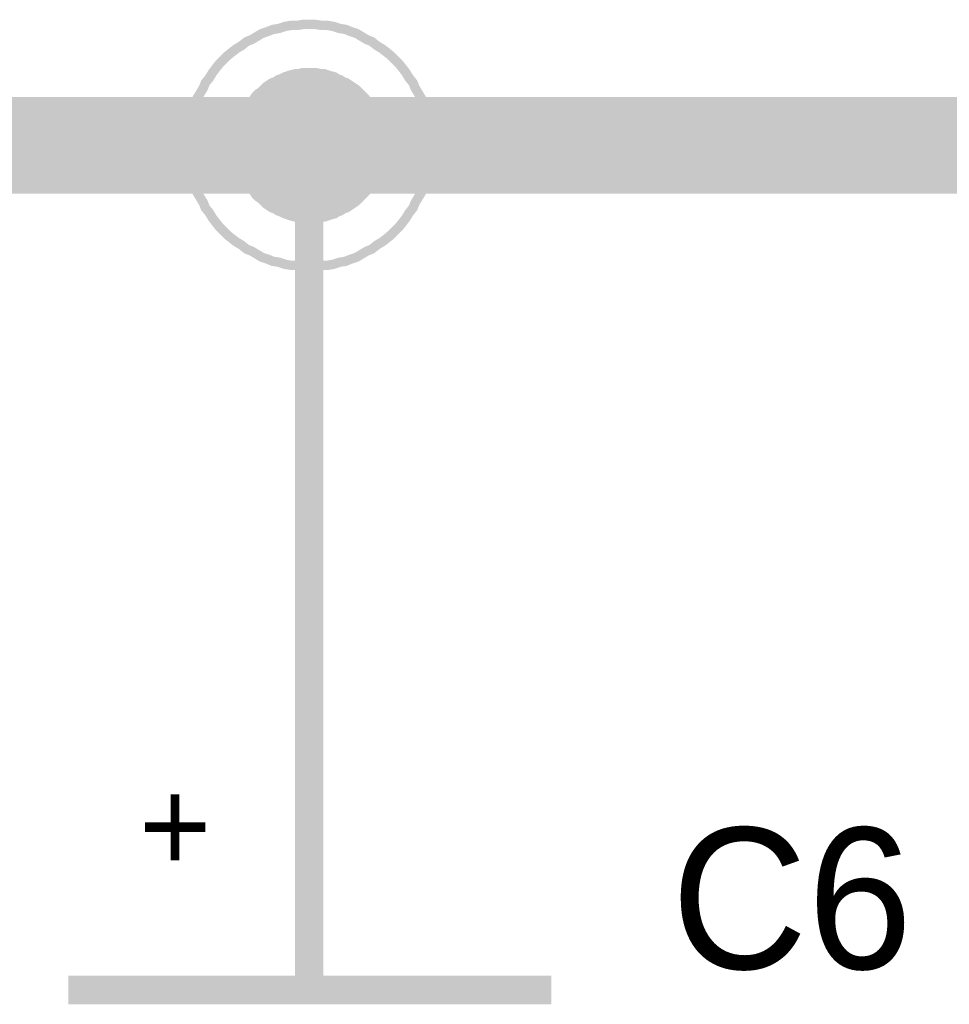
# Model space of a CAD drawing. Extents: x 0 to 22, y 0 to 17.
# Tile 31 of 62: x 10.18 to 10.565, y 12.244 to 12.652. Entities that reach past the tile are written whole.
import ezdxf

# ---------------------------------------------------------------- set-up
doc = ezdxf.new("R2010")
doc.units = 0
doc.layers.add('SHEET', color=255, linetype='CONTINUOUS')

msp = doc.modelspace()

# ---------------------------------------------------------------- linework, layer by layer
at = {"layer": 'SHEET'}
for points, const_width in [([(10.25006, 12.59975), (10.25006, 12.60225), (10.25047, 12.60476), (10.25047, 12.60726), (10.25089, 12.60977), (10.25173, 12.61227), (10.25214, 12.61477), (10.25298, 12.61686), (10.25381, 12.61937), (10.25506, 12.62145), (10.25632, 12.62354), (10.25715, 12.62563), (10.25882, 12.62771), (10.26007, 12.6298), (10.26132, 12.63147), (10.26299, 12.63356), (10.26466, 12.63523), (10.26633, 12.63689), (10.26842, 12.63856), (10.27009, 12.63982), (10.27218, 12.64107), (10.27426, 12.64274), (10.27635, 12.64357), (10.27844, 12.64482), (10.28052, 12.64608), (10.28303, 12.64691), (10.28511, 12.64775), (10.28762, 12.64816), (10.29012, 12.649), (10.29262, 12.64942), (10.29513, 12.64942), (10.29763, 12.64983), (10.30014, 12.64983)], 0.0039), ([(10.25006, 12.59975), (10.25006, 12.60225), (10.25047, 12.60476), (10.25047, 12.60726), (10.25089, 12.60977), (10.25173, 12.61227), (10.25214, 12.61477), (10.25298, 12.61686), (10.25381, 12.61937), (10.25506, 12.62145), (10.25632, 12.62354), (10.25715, 12.62563), (10.25882, 12.62771), (10.26007, 12.6298), (10.26132, 12.63147), (10.26299, 12.63356), (10.26466, 12.63523), (10.26633, 12.63689), (10.26842, 12.63856), (10.27009, 12.63982), (10.27218, 12.64107), (10.27426, 12.64274), (10.27635, 12.64357), (10.27844, 12.64482), (10.28052, 12.64608), (10.28303, 12.64691), (10.28511, 12.64775), (10.28762, 12.64816), (10.29012, 12.649), (10.29262, 12.64942), (10.29513, 12.64942), (10.29763, 12.64983), (10.30014, 12.64983)], 0.0039), ([(10.25006, 12.59975), (10.25006, 12.60225), (10.25047, 12.60476), (10.25047, 12.60726), (10.25089, 12.60977), (10.25173, 12.61227), (10.25214, 12.61477), (10.25298, 12.61686), (10.25381, 12.61937), (10.25506, 12.62145), (10.25632, 12.62354), (10.25715, 12.62563), (10.25882, 12.62771), (10.26007, 12.6298), (10.26132, 12.63147), (10.26299, 12.63356), (10.26466, 12.63523), (10.26633, 12.63689), (10.26842, 12.63856), (10.27009, 12.63982), (10.27218, 12.64107), (10.27426, 12.64274), (10.27635, 12.64357), (10.27844, 12.64482), (10.28052, 12.64608), (10.28303, 12.64691), (10.28511, 12.64775), (10.28762, 12.64816), (10.29012, 12.649), (10.29262, 12.64942), (10.29513, 12.64942), (10.29763, 12.64983), (10.30014, 12.64983)], 0.0039), ([(10.25006, 12.59975), (10.25006, 12.60225), (10.25047, 12.60476), (10.25047, 12.60726), (10.25089, 12.60977), (10.25173, 12.61227), (10.25214, 12.61477), (10.25298, 12.61686), (10.25381, 12.61937), (10.25506, 12.62145), (10.25632, 12.62354), (10.25715, 12.62563), (10.25882, 12.62771), (10.26007, 12.6298), (10.26132, 12.63147), (10.26299, 12.63356), (10.26466, 12.63523), (10.26633, 12.63689), (10.26842, 12.63856), (10.27009, 12.63982), (10.27218, 12.64107), (10.27426, 12.64274), (10.27635, 12.64357), (10.27844, 12.64482), (10.28052, 12.64608), (10.28303, 12.64691), (10.28511, 12.64775), (10.28762, 12.64816), (10.29012, 12.649), (10.29262, 12.64942), (10.29513, 12.64942), (10.29763, 12.64983), (10.30014, 12.64983)], 0.0039), ([(10.30014, 12.64983), (10.30014, 12.64983)], 0.0039), ([(10.30014, 12.64983), (10.30264, 12.64983), (10.30514, 12.64942), (10.30765, 12.64942), (10.31015, 12.649), (10.31266, 12.64816), (10.31516, 12.64775), (10.31725, 12.64691), (10.31975, 12.64608), (10.32184, 12.64482), (10.32392, 12.64357), (10.32601, 12.64274), (10.3281, 12.64107), (10.33018, 12.63982), (10.33185, 12.63856), (10.33394, 12.63689), (10.33561, 12.63523), (10.33728, 12.63356), (10.33895, 12.63147), (10.3402, 12.6298), (10.34145, 12.62771), (10.34312, 12.62563), (10.34396, 12.62354), (10.34521, 12.62145), (10.34646, 12.61937), (10.34729, 12.61686), (10.34813, 12.61477), (10.34855, 12.61227), (10.34938, 12.60977), (10.3498, 12.60726), (10.3498, 12.60476), (10.35022, 12.60225), (10.35022, 12.59975)], 0.0039), ([(10.30014, 12.64983), (10.30014, 12.64983)], 0.0039), ([(10.30014, 12.64983), (10.30264, 12.64983), (10.30514, 12.64942), (10.30765, 12.64942), (10.31015, 12.649), (10.31266, 12.64816), (10.31516, 12.64775), (10.31725, 12.64691), (10.31975, 12.64608), (10.32184, 12.64482), (10.32392, 12.64357), (10.32601, 12.64274), (10.3281, 12.64107), (10.33018, 12.63982), (10.33185, 12.63856), (10.33394, 12.63689), (10.33561, 12.63523), (10.33728, 12.63356), (10.33895, 12.63147), (10.3402, 12.6298), (10.34145, 12.62771), (10.34312, 12.62563), (10.34396, 12.62354), (10.34521, 12.62145), (10.34646, 12.61937), (10.34729, 12.61686), (10.34813, 12.61477), (10.34855, 12.61227), (10.34938, 12.60977), (10.3498, 12.60726), (10.3498, 12.60476), (10.35022, 12.60225), (10.35022, 12.59975)], 0.0039), ([(10.30014, 12.64983), (10.30014, 12.64983)], 0.0039), ([(10.30014, 12.64983), (10.30264, 12.64983), (10.30514, 12.64942), (10.30765, 12.64942), (10.31015, 12.649), (10.31266, 12.64816), (10.31516, 12.64775), (10.31725, 12.64691), (10.31975, 12.64608), (10.32184, 12.64482), (10.32392, 12.64357), (10.32601, 12.64274), (10.3281, 12.64107), (10.33018, 12.63982), (10.33185, 12.63856), (10.33394, 12.63689), (10.33561, 12.63523), (10.33728, 12.63356), (10.33895, 12.63147), (10.3402, 12.6298), (10.34145, 12.62771), (10.34312, 12.62563), (10.34396, 12.62354), (10.34521, 12.62145), (10.34646, 12.61937), (10.34729, 12.61686), (10.34813, 12.61477), (10.34855, 12.61227), (10.34938, 12.60977), (10.3498, 12.60726), (10.3498, 12.60476), (10.35022, 12.60225), (10.35022, 12.59975)], 0.0039), ([(10.30014, 12.64983), (10.30014, 12.64983)], 0.0039), ([(10.30014, 12.64983), (10.30264, 12.64983), (10.30514, 12.64942), (10.30765, 12.64942), (10.31015, 12.649), (10.31266, 12.64816), (10.31516, 12.64775), (10.31725, 12.64691), (10.31975, 12.64608), (10.32184, 12.64482), (10.32392, 12.64357), (10.32601, 12.64274), (10.3281, 12.64107), (10.33018, 12.63982), (10.33185, 12.63856), (10.33394, 12.63689), (10.33561, 12.63523), (10.33728, 12.63356), (10.33895, 12.63147), (10.3402, 12.6298), (10.34145, 12.62771), (10.34312, 12.62563), (10.34396, 12.62354), (10.34521, 12.62145), (10.34646, 12.61937), (10.34729, 12.61686), (10.34813, 12.61477), (10.34855, 12.61227), (10.34938, 12.60977), (10.3498, 12.60726), (10.3498, 12.60476), (10.35022, 12.60225), (10.35022, 12.59975)], 0.0039), ([(10.27009, 12.59975), (10.27009, 12.60142), (10.27009, 12.60267), (10.27051, 12.60434), (10.27051, 12.60601), (10.27092, 12.60726), (10.27134, 12.60851), (10.27176, 12.61018), (10.27259, 12.61144), (10.27301, 12.61269), (10.27384, 12.61394), (10.27468, 12.61519), (10.2751, 12.61644), (10.27635, 12.6177), (10.27718, 12.61895), (10.27802, 12.6202), (10.27885, 12.62104), (10.2801, 12.62187), (10.28136, 12.62312), (10.28219, 12.62396), (10.28344, 12.62479), (10.2847, 12.62563), (10.28595, 12.62604), (10.2872, 12.62688), (10.28845, 12.6273), (10.29012, 12.62813), (10.29137, 12.62855), (10.29262, 12.62896), (10.29429, 12.62938), (10.29555, 12.62938), (10.29722, 12.6298), (10.29847, 12.6298), (10.30014, 12.6298)], 0.0039), ([(10.27009, 12.59975), (10.27009, 12.60142), (10.27009, 12.60267), (10.27051, 12.60434), (10.27051, 12.60601), (10.27092, 12.60726), (10.27134, 12.60851), (10.27176, 12.61018), (10.27259, 12.61144), (10.27301, 12.61269), (10.27384, 12.61394), (10.27468, 12.61519), (10.2751, 12.61644), (10.27635, 12.6177), (10.27718, 12.61895), (10.27802, 12.6202), (10.27885, 12.62104), (10.2801, 12.62187), (10.28136, 12.62312), (10.28219, 12.62396), (10.28344, 12.62479), (10.2847, 12.62563), (10.28595, 12.62604), (10.2872, 12.62688), (10.28845, 12.6273), (10.29012, 12.62813), (10.29137, 12.62855), (10.29262, 12.62896), (10.29429, 12.62938), (10.29555, 12.62938), (10.29722, 12.6298), (10.29847, 12.6298), (10.30014, 12.6298)], 0.0039), ([(10.27009, 12.59975), (10.27009, 12.60142), (10.27009, 12.60267), (10.27051, 12.60434), (10.27051, 12.60601), (10.27092, 12.60726), (10.27134, 12.60851), (10.27176, 12.61018), (10.27259, 12.61144), (10.27301, 12.61269), (10.27384, 12.61394), (10.27468, 12.61519), (10.2751, 12.61644), (10.27635, 12.6177), (10.27718, 12.61895), (10.27802, 12.6202), (10.27885, 12.62104), (10.2801, 12.62187), (10.28136, 12.62312), (10.28219, 12.62396), (10.28344, 12.62479), (10.2847, 12.62563), (10.28595, 12.62604), (10.2872, 12.62688), (10.28845, 12.6273), (10.29012, 12.62813), (10.29137, 12.62855), (10.29262, 12.62896), (10.29429, 12.62938), (10.29555, 12.62938), (10.29722, 12.6298), (10.29847, 12.6298), (10.30014, 12.6298)], 0.0039), ([(10.27009, 12.59975), (10.27009, 12.60142), (10.27009, 12.60267), (10.27051, 12.60434), (10.27051, 12.60601), (10.27092, 12.60726), (10.27134, 12.60851), (10.27176, 12.61018), (10.27259, 12.61144), (10.27301, 12.61269), (10.27384, 12.61394), (10.27468, 12.61519), (10.2751, 12.61644), (10.27635, 12.6177), (10.27718, 12.61895), (10.27802, 12.6202), (10.27885, 12.62104), (10.2801, 12.62187), (10.28136, 12.62312), (10.28219, 12.62396), (10.28344, 12.62479), (10.2847, 12.62563), (10.28595, 12.62604), (10.2872, 12.62688), (10.28845, 12.6273), (10.29012, 12.62813), (10.29137, 12.62855), (10.29262, 12.62896), (10.29429, 12.62938), (10.29555, 12.62938), (10.29722, 12.6298), (10.29847, 12.6298), (10.30014, 12.6298)], 0.0039), ([(10.30014, 12.6298), (10.30014, 12.6298)], 0.0039), ([(10.30014, 12.6298), (10.30181, 12.6298), (10.30306, 12.6298), (10.30473, 12.62938), (10.3064, 12.62938), (10.30765, 12.62896), (10.3089, 12.62855), (10.31057, 12.62813), (10.31182, 12.6273), (10.31307, 12.62688), (10.31433, 12.62604), (10.31558, 12.62563), (10.31683, 12.62479), (10.31808, 12.62396), (10.31933, 12.62312), (10.32059, 12.62187), (10.32142, 12.62104), (10.32226, 12.6202), (10.32351, 12.61895), (10.32434, 12.6177), (10.32518, 12.61644), (10.32601, 12.61519), (10.32643, 12.61394), (10.32726, 12.61269), (10.32768, 12.61144), (10.32852, 12.61018), (10.32893, 12.60851), (10.32935, 12.60726), (10.32977, 12.60601), (10.32977, 12.60434), (10.33018, 12.60267), (10.33018, 12.60142), (10.33018, 12.59975)], 0.0039), ([(10.30014, 12.6298), (10.30014, 12.6298)], 0.0039), ([(10.30014, 12.6298), (10.30181, 12.6298), (10.30306, 12.6298), (10.30473, 12.62938), (10.3064, 12.62938), (10.30765, 12.62896), (10.3089, 12.62855), (10.31057, 12.62813), (10.31182, 12.6273), (10.31307, 12.62688), (10.31433, 12.62604), (10.31558, 12.62563), (10.31683, 12.62479), (10.31808, 12.62396), (10.31933, 12.62312), (10.32059, 12.62187), (10.32142, 12.62104), (10.32226, 12.6202), (10.32351, 12.61895), (10.32434, 12.6177), (10.32518, 12.61644), (10.32601, 12.61519), (10.32643, 12.61394), (10.32726, 12.61269), (10.32768, 12.61144), (10.32852, 12.61018), (10.32893, 12.60851), (10.32935, 12.60726), (10.32977, 12.60601), (10.32977, 12.60434), (10.33018, 12.60267), (10.33018, 12.60142), (10.33018, 12.59975)], 0.0039), ([(10.30014, 12.6298), (10.30014, 12.6298)], 0.0039), ([(10.30014, 12.6298), (10.30181, 12.6298), (10.30306, 12.6298), (10.30473, 12.62938), (10.3064, 12.62938), (10.30765, 12.62896), (10.3089, 12.62855), (10.31057, 12.62813), (10.31182, 12.6273), (10.31307, 12.62688), (10.31433, 12.62604), (10.31558, 12.62563), (10.31683, 12.62479), (10.31808, 12.62396), (10.31933, 12.62312), (10.32059, 12.62187), (10.32142, 12.62104), (10.32226, 12.6202), (10.32351, 12.61895), (10.32434, 12.6177), (10.32518, 12.61644), (10.32601, 12.61519), (10.32643, 12.61394), (10.32726, 12.61269), (10.32768, 12.61144), (10.32852, 12.61018), (10.32893, 12.60851), (10.32935, 12.60726), (10.32977, 12.60601), (10.32977, 12.60434), (10.33018, 12.60267), (10.33018, 12.60142), (10.33018, 12.59975)], 0.0039), ([(10.30014, 12.6298), (10.30014, 12.6298)], 0.0039), ([(10.30014, 12.6298), (10.30181, 12.6298), (10.30306, 12.6298), (10.30473, 12.62938), (10.3064, 12.62938), (10.30765, 12.62896), (10.3089, 12.62855), (10.31057, 12.62813), (10.31182, 12.6273), (10.31307, 12.62688), (10.31433, 12.62604), (10.31558, 12.62563), (10.31683, 12.62479), (10.31808, 12.62396), (10.31933, 12.62312), (10.32059, 12.62187), (10.32142, 12.62104), (10.32226, 12.6202), (10.32351, 12.61895), (10.32434, 12.6177), (10.32518, 12.61644), (10.32601, 12.61519), (10.32643, 12.61394), (10.32726, 12.61269), (10.32768, 12.61144), (10.32852, 12.61018), (10.32893, 12.60851), (10.32935, 12.60726), (10.32977, 12.60601), (10.32977, 12.60434), (10.33018, 12.60267), (10.33018, 12.60142), (10.33018, 12.59975)], 0.0039), ([(7.60042, 12.59975), (8.50019, 12.59975), (9.40037, 12.59975), (10.30014, 12.59975), (12.60005, 12.59975)], 0.04), ([(10.30014, 12.5), (10.30014, 12.59975)], 0.0118), ([(10.30014, 12.54967), (10.29763, 12.54967), (10.29513, 12.55008), (10.29262, 12.55008), (10.29012, 12.5505), (10.28762, 12.55134), (10.28511, 12.55175), (10.28303, 12.55259), (10.28052, 12.55342), (10.27844, 12.55467), (10.27635, 12.55593), (10.27426, 12.55676), (10.27218, 12.55843), (10.27009, 12.55968), (10.26842, 12.56093), (10.26633, 12.5626), (10.26466, 12.56427), (10.26299, 12.56594), (10.26132, 12.56803), (10.26007, 12.5697), (10.25882, 12.57179), (10.25715, 12.57387), (10.25632, 12.57596), (10.25506, 12.57805), (10.25381, 12.58013), (10.25298, 12.58264), (10.25214, 12.58472), (10.25173, 12.58723), (10.25089, 12.58973), (10.25047, 12.59224), (10.25047, 12.59474), (10.25006, 12.59725), (10.25006, 12.59975)], 0.0039), ([(10.25006, 12.59975), (10.25006, 12.59975)], 0.0039), ([(10.30014, 12.54967), (10.29763, 12.54967), (10.29513, 12.55008), (10.29262, 12.55008), (10.29012, 12.5505), (10.28762, 12.55134), (10.28511, 12.55175), (10.28303, 12.55259), (10.28052, 12.55342), (10.27844, 12.55467), (10.27635, 12.55593), (10.27426, 12.55676), (10.27218, 12.55843), (10.27009, 12.55968), (10.26842, 12.56093), (10.26633, 12.5626), (10.26466, 12.56427), (10.26299, 12.56594), (10.26132, 12.56803), (10.26007, 12.5697), (10.25882, 12.57179), (10.25715, 12.57387), (10.25632, 12.57596), (10.25506, 12.57805), (10.25381, 12.58013), (10.25298, 12.58264), (10.25214, 12.58472), (10.25173, 12.58723), (10.25089, 12.58973), (10.25047, 12.59224), (10.25047, 12.59474), (10.25006, 12.59725), (10.25006, 12.59975)], 0.0039), ([(10.25006, 12.59975), (10.25006, 12.59975)], 0.0039), ([(10.30014, 12.54967), (10.29763, 12.54967), (10.29513, 12.55008), (10.29262, 12.55008), (10.29012, 12.5505), (10.28762, 12.55134), (10.28511, 12.55175), (10.28303, 12.55259), (10.28052, 12.55342), (10.27844, 12.55467), (10.27635, 12.55593), (10.27426, 12.55676), (10.27218, 12.55843), (10.27009, 12.55968), (10.26842, 12.56093), (10.26633, 12.5626), (10.26466, 12.56427), (10.26299, 12.56594), (10.26132, 12.56803), (10.26007, 12.5697), (10.25882, 12.57179), (10.25715, 12.57387), (10.25632, 12.57596), (10.25506, 12.57805), (10.25381, 12.58013), (10.25298, 12.58264), (10.25214, 12.58472), (10.25173, 12.58723), (10.25089, 12.58973), (10.25047, 12.59224), (10.25047, 12.59474), (10.25006, 12.59725), (10.25006, 12.59975)], 0.0039), ([(10.25006, 12.59975), (10.25006, 12.59975)], 0.0039), ([(10.30014, 12.54967), (10.29763, 12.54967), (10.29513, 12.55008), (10.29262, 12.55008), (10.29012, 12.5505), (10.28762, 12.55134), (10.28511, 12.55175), (10.28303, 12.55259), (10.28052, 12.55342), (10.27844, 12.55467), (10.27635, 12.55593), (10.27426, 12.55676), (10.27218, 12.55843), (10.27009, 12.55968), (10.26842, 12.56093), (10.26633, 12.5626), (10.26466, 12.56427), (10.26299, 12.56594), (10.26132, 12.56803), (10.26007, 12.5697), (10.25882, 12.57179), (10.25715, 12.57387), (10.25632, 12.57596), (10.25506, 12.57805), (10.25381, 12.58013), (10.25298, 12.58264), (10.25214, 12.58472), (10.25173, 12.58723), (10.25089, 12.58973), (10.25047, 12.59224), (10.25047, 12.59474), (10.25006, 12.59725), (10.25006, 12.59975)], 0.0039), ([(10.25006, 12.59975), (10.25006, 12.59975)], 0.0039), ([(10.30014, 12.5697), (10.29847, 12.5697), (10.29722, 12.5697), (10.29555, 12.57012), (10.29429, 12.57012), (10.29262, 12.57053), (10.29137, 12.57095), (10.29012, 12.57137), (10.28845, 12.5722), (10.2872, 12.57262), (10.28595, 12.57346), (10.2847, 12.57387), (10.28344, 12.57471), (10.28219, 12.57554), (10.28136, 12.57638), (10.2801, 12.57763), (10.27885, 12.57846), (10.27802, 12.5793), (10.27718, 12.58055), (10.27635, 12.5818), (10.2751, 12.58306), (10.27468, 12.58431), (10.27384, 12.58556), (10.27301, 12.58681), (10.27259, 12.58806), (10.27176, 12.58932), (10.27134, 12.59098), (10.27092, 12.59224), (10.27051, 12.59349), (10.27051, 12.59516), (10.27009, 12.59683), (10.27009, 12.59808), (10.27009, 12.59975)], 0.0039), ([(10.27009, 12.59975), (10.27009, 12.59975)], 0.0039), ([(10.30014, 12.5697), (10.29847, 12.5697), (10.29722, 12.5697), (10.29555, 12.57012), (10.29429, 12.57012), (10.29262, 12.57053), (10.29137, 12.57095), (10.29012, 12.57137), (10.28845, 12.5722), (10.2872, 12.57262), (10.28595, 12.57346), (10.2847, 12.57387), (10.28344, 12.57471), (10.28219, 12.57554), (10.28136, 12.57638), (10.2801, 12.57763), (10.27885, 12.57846), (10.27802, 12.5793), (10.27718, 12.58055), (10.27635, 12.5818), (10.2751, 12.58306), (10.27468, 12.58431), (10.27384, 12.58556), (10.27301, 12.58681), (10.27259, 12.58806), (10.27176, 12.58932), (10.27134, 12.59098), (10.27092, 12.59224), (10.27051, 12.59349), (10.27051, 12.59516), (10.27009, 12.59683), (10.27009, 12.59808), (10.27009, 12.59975)], 0.0039), ([(10.27009, 12.59975), (10.27009, 12.59975)], 0.0039), ([(10.30014, 12.5697), (10.29847, 12.5697), (10.29722, 12.5697), (10.29555, 12.57012), (10.29429, 12.57012), (10.29262, 12.57053), (10.29137, 12.57095), (10.29012, 12.57137), (10.28845, 12.5722), (10.2872, 12.57262), (10.28595, 12.57346), (10.2847, 12.57387), (10.28344, 12.57471), (10.28219, 12.57554), (10.28136, 12.57638), (10.2801, 12.57763), (10.27885, 12.57846), (10.27802, 12.5793), (10.27718, 12.58055), (10.27635, 12.5818), (10.2751, 12.58306), (10.27468, 12.58431), (10.27384, 12.58556), (10.27301, 12.58681), (10.27259, 12.58806), (10.27176, 12.58932), (10.27134, 12.59098), (10.27092, 12.59224), (10.27051, 12.59349), (10.27051, 12.59516), (10.27009, 12.59683), (10.27009, 12.59808), (10.27009, 12.59975)], 0.0039), ([(10.27009, 12.59975), (10.27009, 12.59975)], 0.0039), ([(10.30014, 12.5697), (10.29847, 12.5697), (10.29722, 12.5697), (10.29555, 12.57012), (10.29429, 12.57012), (10.29262, 12.57053), (10.29137, 12.57095), (10.29012, 12.57137), (10.28845, 12.5722), (10.2872, 12.57262), (10.28595, 12.57346), (10.2847, 12.57387), (10.28344, 12.57471), (10.28219, 12.57554), (10.28136, 12.57638), (10.2801, 12.57763), (10.27885, 12.57846), (10.27802, 12.5793), (10.27718, 12.58055), (10.27635, 12.5818), (10.2751, 12.58306), (10.27468, 12.58431), (10.27384, 12.58556), (10.27301, 12.58681), (10.27259, 12.58806), (10.27176, 12.58932), (10.27134, 12.59098), (10.27092, 12.59224), (10.27051, 12.59349), (10.27051, 12.59516), (10.27009, 12.59683), (10.27009, 12.59808), (10.27009, 12.59975)], 0.0039), ([(10.27009, 12.59975), (10.27009, 12.59975)], 0.0039), ([(10.35022, 12.59975), (10.35022, 12.59725), (10.3498, 12.59474), (10.3498, 12.59224), (10.34938, 12.58973), (10.34855, 12.58723), (10.34813, 12.58472), (10.34729, 12.58264), (10.34646, 12.58013), (10.34521, 12.57805), (10.34396, 12.57596), (10.34312, 12.57387), (10.34145, 12.57179), (10.3402, 12.5697), (10.33895, 12.56803), (10.33728, 12.56594), (10.33561, 12.56427), (10.33394, 12.5626), (10.33185, 12.56093), (10.33018, 12.55968), (10.3281, 12.55843), (10.32601, 12.55676), (10.32392, 12.55593), (10.32184, 12.55467), (10.31975, 12.55342), (10.31725, 12.55259), (10.31516, 12.55175), (10.31266, 12.55134), (10.31015, 12.5505), (10.30765, 12.55008), (10.30514, 12.55008), (10.30264, 12.54967), (10.30014, 12.54967)], 0.0039), ([(10.35022, 12.59975), (10.35022, 12.59725), (10.3498, 12.59474), (10.3498, 12.59224), (10.34938, 12.58973), (10.34855, 12.58723), (10.34813, 12.58472), (10.34729, 12.58264), (10.34646, 12.58013), (10.34521, 12.57805), (10.34396, 12.57596), (10.34312, 12.57387), (10.34145, 12.57179), (10.3402, 12.5697), (10.33895, 12.56803), (10.33728, 12.56594), (10.33561, 12.56427), (10.33394, 12.5626), (10.33185, 12.56093), (10.33018, 12.55968), (10.3281, 12.55843), (10.32601, 12.55676), (10.32392, 12.55593), (10.32184, 12.55467), (10.31975, 12.55342), (10.31725, 12.55259), (10.31516, 12.55175), (10.31266, 12.55134), (10.31015, 12.5505), (10.30765, 12.55008), (10.30514, 12.55008), (10.30264, 12.54967), (10.30014, 12.54967)], 0.0039), ([(10.35022, 12.59975), (10.35022, 12.59725), (10.3498, 12.59474), (10.3498, 12.59224), (10.34938, 12.58973), (10.34855, 12.58723), (10.34813, 12.58472), (10.34729, 12.58264), (10.34646, 12.58013), (10.34521, 12.57805), (10.34396, 12.57596), (10.34312, 12.57387), (10.34145, 12.57179), (10.3402, 12.5697), (10.33895, 12.56803), (10.33728, 12.56594), (10.33561, 12.56427), (10.33394, 12.5626), (10.33185, 12.56093), (10.33018, 12.55968), (10.3281, 12.55843), (10.32601, 12.55676), (10.32392, 12.55593), (10.32184, 12.55467), (10.31975, 12.55342), (10.31725, 12.55259), (10.31516, 12.55175), (10.31266, 12.55134), (10.31015, 12.5505), (10.30765, 12.55008), (10.30514, 12.55008), (10.30264, 12.54967), (10.30014, 12.54967)], 0.0039), ([(10.35022, 12.59975), (10.35022, 12.59725), (10.3498, 12.59474), (10.3498, 12.59224), (10.34938, 12.58973), (10.34855, 12.58723), (10.34813, 12.58472), (10.34729, 12.58264), (10.34646, 12.58013), (10.34521, 12.57805), (10.34396, 12.57596), (10.34312, 12.57387), (10.34145, 12.57179), (10.3402, 12.5697), (10.33895, 12.56803), (10.33728, 12.56594), (10.33561, 12.56427), (10.33394, 12.5626), (10.33185, 12.56093), (10.33018, 12.55968), (10.3281, 12.55843), (10.32601, 12.55676), (10.32392, 12.55593), (10.32184, 12.55467), (10.31975, 12.55342), (10.31725, 12.55259), (10.31516, 12.55175), (10.31266, 12.55134), (10.31015, 12.5505), (10.30765, 12.55008), (10.30514, 12.55008), (10.30264, 12.54967), (10.30014, 12.54967)], 0.0039), ([(10.33018, 12.59975), (10.33018, 12.59808), (10.33018, 12.59683), (10.32977, 12.59516), (10.32977, 12.59349), (10.32935, 12.59224), (10.32893, 12.59098), (10.32852, 12.58932), (10.32768, 12.58806), (10.32726, 12.58681), (10.32643, 12.58556), (10.32601, 12.58431), (10.32518, 12.58306), (10.32434, 12.5818), (10.32351, 12.58055), (10.32226, 12.5793), (10.32142, 12.57846), (10.32059, 12.57763), (10.31933, 12.57638), (10.31808, 12.57554), (10.31683, 12.57471), (10.31558, 12.57387), (10.31433, 12.57346), (10.31307, 12.57262), (10.31182, 12.5722), (10.31057, 12.57137), (10.3089, 12.57095), (10.30765, 12.57053), (10.3064, 12.57012), (10.30473, 12.57012), (10.30306, 12.5697), (10.30181, 12.5697), (10.30014, 12.5697)], 0.0039), ([(10.33018, 12.59975), (10.33018, 12.59808), (10.33018, 12.59683), (10.32977, 12.59516), (10.32977, 12.59349), (10.32935, 12.59224), (10.32893, 12.59098), (10.32852, 12.58932), (10.32768, 12.58806), (10.32726, 12.58681), (10.32643, 12.58556), (10.32601, 12.58431), (10.32518, 12.58306), (10.32434, 12.5818), (10.32351, 12.58055), (10.32226, 12.5793), (10.32142, 12.57846), (10.32059, 12.57763), (10.31933, 12.57638), (10.31808, 12.57554), (10.31683, 12.57471), (10.31558, 12.57387), (10.31433, 12.57346), (10.31307, 12.57262), (10.31182, 12.5722), (10.31057, 12.57137), (10.3089, 12.57095), (10.30765, 12.57053), (10.3064, 12.57012), (10.30473, 12.57012), (10.30306, 12.5697), (10.30181, 12.5697), (10.30014, 12.5697)], 0.0039), ([(10.33018, 12.59975), (10.33018, 12.59808), (10.33018, 12.59683), (10.32977, 12.59516), (10.32977, 12.59349), (10.32935, 12.59224), (10.32893, 12.59098), (10.32852, 12.58932), (10.32768, 12.58806), (10.32726, 12.58681), (10.32643, 12.58556), (10.32601, 12.58431), (10.32518, 12.58306), (10.32434, 12.5818), (10.32351, 12.58055), (10.32226, 12.5793), (10.32142, 12.57846), (10.32059, 12.57763), (10.31933, 12.57638), (10.31808, 12.57554), (10.31683, 12.57471), (10.31558, 12.57387), (10.31433, 12.57346), (10.31307, 12.57262), (10.31182, 12.5722), (10.31057, 12.57137), (10.3089, 12.57095), (10.30765, 12.57053), (10.3064, 12.57012), (10.30473, 12.57012), (10.30306, 12.5697), (10.30181, 12.5697), (10.30014, 12.5697)], 0.0039), ([(10.33018, 12.59975), (10.33018, 12.59808), (10.33018, 12.59683), (10.32977, 12.59516), (10.32977, 12.59349), (10.32935, 12.59224), (10.32893, 12.59098), (10.32852, 12.58932), (10.32768, 12.58806), (10.32726, 12.58681), (10.32643, 12.58556), (10.32601, 12.58431), (10.32518, 12.58306), (10.32434, 12.5818), (10.32351, 12.58055), (10.32226, 12.5793), (10.32142, 12.57846), (10.32059, 12.57763), (10.31933, 12.57638), (10.31808, 12.57554), (10.31683, 12.57471), (10.31558, 12.57387), (10.31433, 12.57346), (10.31307, 12.57262), (10.31182, 12.5722), (10.31057, 12.57137), (10.3089, 12.57095), (10.30765, 12.57053), (10.3064, 12.57012), (10.30473, 12.57012), (10.30306, 12.5697), (10.30181, 12.5697), (10.30014, 12.5697)], 0.0039), ([(10.33018, 12.59975), (10.33018, 12.59975), (10.33018, 12.59975), (10.33018, 12.59975), (10.33018, 12.59975), (10.33018, 12.59975), (10.33018, 12.59975), (10.33018, 12.59975), (10.33018, 12.59975), (10.33018, 12.59975), (10.33018, 12.59975), (10.33018, 12.59975), (10.33018, 12.59975), (10.33018, 12.59975), (10.33018, 12.59975), (10.33018, 12.59975), (10.33018, 12.59975), (10.33018, 12.59975), (10.33018, 12.59975), (10.33018, 12.59975), (10.33018, 12.59975), (10.33018, 12.59975), (10.33018, 12.59975), (10.33018, 12.59975), (10.33018, 12.59975), (10.33018, 12.59975), (10.33018, 12.59975), (10.33018, 12.59975), (10.33018, 12.59975), (10.33018, 12.59975), (10.33018, 12.59975), (10.33018, 12.59975), (10.33018, 12.59975)], 0.0039), ([(10.33018, 12.59975), (10.33018, 12.59975)], 0.0039), ([(10.33018, 12.59975), (10.33018, 12.59975), (10.33018, 12.59975), (10.33018, 12.59975), (10.33018, 12.59975), (10.33018, 12.59975), (10.33018, 12.59975), (10.33018, 12.59975), (10.33018, 12.59975), (10.33018, 12.59975), (10.33018, 12.59975), (10.33018, 12.59975), (10.33018, 12.59975), (10.33018, 12.59975), (10.33018, 12.59975), (10.33018, 12.59975), (10.33018, 12.59975), (10.33018, 12.59975), (10.33018, 12.59975), (10.33018, 12.59975), (10.33018, 12.59975), (10.33018, 12.59975), (10.33018, 12.59975), (10.33018, 12.59975), (10.33018, 12.59975), (10.33018, 12.59975), (10.33018, 12.59975), (10.33018, 12.59975), (10.33018, 12.59975), (10.33018, 12.59975), (10.33018, 12.59975), (10.33018, 12.59975), (10.33018, 12.59975)], 0.0039), ([(10.33018, 12.59975), (10.33018, 12.59975)], 0.0039), ([(10.33018, 12.59975), (10.33018, 12.59975), (10.33018, 12.59975), (10.33018, 12.59975), (10.33018, 12.59975), (10.33018, 12.59975), (10.33018, 12.59975), (10.33018, 12.59975), (10.33018, 12.59975), (10.33018, 12.59975), (10.33018, 12.59975), (10.33018, 12.59975), (10.33018, 12.59975), (10.33018, 12.59975), (10.33018, 12.59975), (10.33018, 12.59975), (10.33018, 12.59975), (10.33018, 12.59975), (10.33018, 12.59975), (10.33018, 12.59975), (10.33018, 12.59975), (10.33018, 12.59975), (10.33018, 12.59975), (10.33018, 12.59975), (10.33018, 12.59975), (10.33018, 12.59975), (10.33018, 12.59975), (10.33018, 12.59975), (10.33018, 12.59975), (10.33018, 12.59975), (10.33018, 12.59975), (10.33018, 12.59975), (10.33018, 12.59975)], 0.0039), ([(10.33018, 12.59975), (10.33018, 12.59975)], 0.0039), ([(10.33018, 12.59975), (10.33018, 12.59975), (10.33018, 12.59975), (10.33018, 12.59975), (10.33018, 12.59975), (10.33018, 12.59975), (10.33018, 12.59975), (10.33018, 12.59975), (10.33018, 12.59975), (10.33018, 12.59975), (10.33018, 12.59975), (10.33018, 12.59975), (10.33018, 12.59975), (10.33018, 12.59975), (10.33018, 12.59975), (10.33018, 12.59975), (10.33018, 12.59975), (10.33018, 12.59975), (10.33018, 12.59975), (10.33018, 12.59975), (10.33018, 12.59975), (10.33018, 12.59975), (10.33018, 12.59975), (10.33018, 12.59975), (10.33018, 12.59975), (10.33018, 12.59975), (10.33018, 12.59975), (10.33018, 12.59975), (10.33018, 12.59975), (10.33018, 12.59975), (10.33018, 12.59975), (10.33018, 12.59975), (10.33018, 12.59975)], 0.0039), ([(10.33018, 12.59975), (10.33018, 12.59975)], 0.0039), ([(10.35022, 12.59975), (10.35022, 12.59975), (10.35022, 12.59975), (10.35022, 12.59975), (10.35022, 12.59975), (10.35022, 12.59975), (10.35022, 12.59975), (10.35022, 12.59975), (10.35022, 12.59975), (10.35022, 12.59975), (10.35022, 12.59975), (10.35022, 12.59975), (10.35022, 12.59975), (10.35022, 12.59975), (10.35022, 12.59975), (10.35022, 12.59975), (10.35022, 12.59975), (10.35022, 12.59975), (10.35022, 12.59975), (10.35022, 12.59975), (10.35022, 12.59975), (10.35022, 12.59975), (10.35022, 12.59975), (10.35022, 12.59975), (10.35022, 12.59975), (10.35022, 12.59975), (10.35022, 12.59975), (10.35022, 12.59975), (10.35022, 12.59975), (10.35022, 12.59975), (10.35022, 12.59975), (10.35022, 12.59975), (10.35022, 12.59975)], 0.0039), ([(10.35022, 12.59975), (10.35022, 12.59975)], 0.0039), ([(10.35022, 12.59975), (10.35022, 12.59975), (10.35022, 12.59975), (10.35022, 12.59975), (10.35022, 12.59975), (10.35022, 12.59975), (10.35022, 12.59975), (10.35022, 12.59975), (10.35022, 12.59975), (10.35022, 12.59975), (10.35022, 12.59975), (10.35022, 12.59975), (10.35022, 12.59975), (10.35022, 12.59975), (10.35022, 12.59975), (10.35022, 12.59975), (10.35022, 12.59975), (10.35022, 12.59975), (10.35022, 12.59975), (10.35022, 12.59975), (10.35022, 12.59975), (10.35022, 12.59975), (10.35022, 12.59975), (10.35022, 12.59975), (10.35022, 12.59975), (10.35022, 12.59975), (10.35022, 12.59975), (10.35022, 12.59975), (10.35022, 12.59975), (10.35022, 12.59975), (10.35022, 12.59975), (10.35022, 12.59975), (10.35022, 12.59975)], 0.0039), ([(10.35022, 12.59975), (10.35022, 12.59975)], 0.0039), ([(10.35022, 12.59975), (10.35022, 12.59975), (10.35022, 12.59975), (10.35022, 12.59975), (10.35022, 12.59975), (10.35022, 12.59975), (10.35022, 12.59975), (10.35022, 12.59975), (10.35022, 12.59975), (10.35022, 12.59975), (10.35022, 12.59975), (10.35022, 12.59975), (10.35022, 12.59975), (10.35022, 12.59975), (10.35022, 12.59975), (10.35022, 12.59975), (10.35022, 12.59975), (10.35022, 12.59975), (10.35022, 12.59975), (10.35022, 12.59975), (10.35022, 12.59975), (10.35022, 12.59975), (10.35022, 12.59975), (10.35022, 12.59975), (10.35022, 12.59975), (10.35022, 12.59975), (10.35022, 12.59975), (10.35022, 12.59975), (10.35022, 12.59975), (10.35022, 12.59975), (10.35022, 12.59975), (10.35022, 12.59975), (10.35022, 12.59975)], 0.0039), ([(10.35022, 12.59975), (10.35022, 12.59975)], 0.0039), ([(10.35022, 12.59975), (10.35022, 12.59975), (10.35022, 12.59975), (10.35022, 12.59975), (10.35022, 12.59975), (10.35022, 12.59975), (10.35022, 12.59975), (10.35022, 12.59975), (10.35022, 12.59975), (10.35022, 12.59975), (10.35022, 12.59975), (10.35022, 12.59975), (10.35022, 12.59975), (10.35022, 12.59975), (10.35022, 12.59975), (10.35022, 12.59975), (10.35022, 12.59975), (10.35022, 12.59975), (10.35022, 12.59975), (10.35022, 12.59975), (10.35022, 12.59975), (10.35022, 12.59975), (10.35022, 12.59975), (10.35022, 12.59975), (10.35022, 12.59975), (10.35022, 12.59975), (10.35022, 12.59975), (10.35022, 12.59975), (10.35022, 12.59975), (10.35022, 12.59975), (10.35022, 12.59975), (10.35022, 12.59975), (10.35022, 12.59975)], 0.0039), ([(10.35022, 12.59975), (10.35022, 12.59975)], 0.0039), ([(10.30014, 12.25), (10.30014, 12.5)], 0.0118), ([(10.20039, 12.25), (10.4003, 12.25)], 0.0118)]:
    msp.add_lwpolyline(points, dxfattribs=dict(at, const_width=const_width))
at = {"layer": 'SHEET', "const_width": 0.03}
msp.add_lwpolyline([(10.285, 12.6, 1), (10.315, 12.6, 1)], format="xyb", close=True, dxfattribs=at)

# ---------------------------------------------------------------- texts
at = {"layer": 'SHEET'}
for s, height, p in [('+', 0.0384, (10.22961, 12.29883)), ('C6', 0.058431, (10.44996, 12.25876))]:
    msp.add_text(s, height=height, dxfattribs=at).set_placement(p)

doc.saveas('drawing.dxf')
